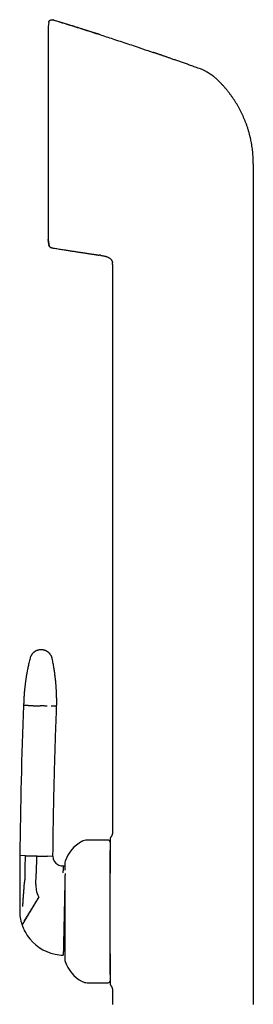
# Model space of a CAD drawing. Header units: millimetres. Extents: x 8 to 813, y 12 to 788.
# Tile 13 of 32: x 184 to 220, y 633 to 788. Entities that reach past the tile are written whole.
import ezdxf

# ---------------------------------------------------------------- set-up
doc = ezdxf.new("R2010")
doc.units = ezdxf.units.MM

msp = doc.modelspace()

# ---------------------------------------------------------------- linework, layer by layer
at = {"color": 7, "linetype": 'Continuous', "lineweight": 30}
for p, q in [((188.15, 787.69), (188.09, 787.07)), ((188.15, 787.7), (188.15, 787.69)), ((188.8, 788.12), (188.8, 788.13)), ((188.09, 787.07), (188.09, 753.62)), ((212.25, 780.32), (212.25, 780.31)), ((220.31, 765.52), (220.31, 752.86)), ((188.09, 753.62), (188.17, 752.86)), ((188.17, 752.86), (188.09, 753.61)), ((188.17, 752.86), (188.18, 752.76)), ((220.31, 752.86), (220.31, 633.46)), ((196.28, 751.13), (196.09, 751.16)), ((196.28, 751.13), (196.32, 751.12)), ((196.28, 751.13), (196.32, 751.12)), ((196.82, 751.04), (197.01, 750.99)), ((198.19, 749.68), (198.19, 660.56)), ((197.49, 659.26), (194.19, 659.26)), ((184.48, 656.8), (183.62, 656.82)), ((186.22, 656.77), (186.16, 654.03)), ((188.82, 656.71), (187.97, 656.73)), ((190.44, 655.19), (190.29, 655.2)), ((190.69, 655.19), (190.44, 655.19)), ((186.12, 652.29), (186.16, 653.78)), ((186.16, 653.78), (186.16, 654.03)), ((183.6, 652.62), (183.59, 652.19)), ((194.19, 636.86), (197.49, 636.86)), ((198.19, 635.57), (198.19, 633.46))]:
    msp.add_line(p, q, dxfattribs=at)
for centre, radius, start, end in [((969.16, 649.11), 785.58, 177.71765, 179.43772), ((195.97, 654.21), 5.5, 117.9351, 161.601), ((194.19, 657.56), 1.7, 90, 117.9351), ((197.49, 658.96), 0.3, 360, 90), ((912.71, 650.15), 729.12, 179.47553, 179.80541), ((190.32, 656.7), 1.5, 179.4807, 239.7046), ((191.89, 655.56), 1.2, 161.601, 180), ((190.32, 656.7), 1.5, 239.7046, 268.7598), ((912.71, 650.15), 729.12, 179.83925, 180.04218), ((190.12, 652.2), 4, 178.7598, 190.7717), ((190.12, 652.2), 4, 190.7717, 208.0374), ((912.71, 650.15), 729.12, 180.04218, 180.15155), ((190.59, 648.19), 7, 179.7421, 198.1563), ((190.59, 648.19), 7, 198.1563, 198.7998), ((190.59, 648.19), 7, 198.7998, 213.8642), ((190.59, 648.19), 7, 213.8642, 258.0848), ((190.59, 648.19), 7, 258.0848, 268.7598), ((191.89, 640.56), 1.2, 180, 198.399), ((195.97, 641.92), 5.5, 198.399, 242.0649), ((194.19, 638.56), 1.7, 242.0649, 270), ((197.49, 637.16), 0.3, 270, 360)]:
    msp.add_arc(centre, radius, start, end, dxfattribs=at)
for points, knots in [([(188.15, 787.7), (188.16, 787.72), (188.16, 787.75), (188.17, 787.8), (188.19, 787.85), (188.22, 787.9), (188.25, 787.95), (188.28, 787.99), (188.33, 788.03), (188.37, 788.07), (188.42, 788.1), (188.48, 788.12), (188.53, 788.14), (188.59, 788.15), (188.64, 788.15), (188.7, 788.15), (188.75, 788.14), (188.78, 788.13), (188.8, 788.13)], [0, 0, 0, 0, 0.05595, 0.11427, 0.174787, 0.237264, 0.301403, 0.366849, 0.433195, 0.5, 0.566805, 0.633151, 0.698597, 0.762736, 0.825213, 0.88573, 0.94405, 1, 1, 1, 1]), ([(188.8, 788.13), (189.58, 787.88), (191.16, 787.4), (193.52, 786.66), (195.19, 786.13), (196.07, 785.84), (196.17, 785.81)], [0, 0, 0, 0, 0.319972, 0.639945, 0.959917, 1, 1, 1, 1]), ([(188.8, 788.12), (188.8, 788.12), (188.8, 788.12), (188.8, 788.13), (188.8, 788.13), (188.8, 788.13)], [0, 0, 0, 0, 0.298997, 0.668605, 1, 1, 1, 1]), ([(196.17, 785.81), (196.16, 785.81), (196.14, 785.82), (196.11, 785.83), (196.08, 785.84), (196.05, 785.85), (196.01, 785.86), (195.97, 785.87), (195.94, 785.88), (195.91, 785.89), (195.88, 785.9), (195.84, 785.91), (195.79, 785.92), (195.74, 785.94), (195.67, 785.96), (195.59, 785.99), (195.48, 786.02), (195.36, 786.06), (195.23, 786.11), (195.08, 786.15), (194.93, 786.2), (194.75, 786.26), (194.57, 786.32), (194.38, 786.38), (194.17, 786.44), (193.96, 786.51), (193.74, 786.58), (193.5, 786.66), (193.25, 786.73), (193, 786.81), (192.74, 786.9), (192.47, 786.98), (192.19, 787.07), (191.91, 787.16), (191.61, 787.25), (191.3, 787.35), (190.98, 787.45), (190.64, 787.55), (190.3, 787.66), (189.95, 787.77), (189.59, 787.88), (189.22, 787.99), (188.96, 788.07), (188.81, 788.11), (188.8, 788.12)], [0, 0, 0, 0, 0.011013, 0.021122, 0.030374, 0.038832, 0.046575, 0.053708, 0.058739, 0.063569, 0.068274, 0.072938, 0.079233, 0.086049, 0.093862, 0.105944, 0.119839, 0.135549, 0.153072, 0.17241, 0.193167, 0.215675, 0.239932, 0.265938, 0.292274, 0.320191, 0.349687, 0.380764, 0.413421, 0.447659, 0.481388, 0.516522, 0.553061, 0.591005, 0.630355, 0.671109, 0.713269, 0.756835, 0.801805, 0.848182, 0.895098, 0.94337, 0.992997, 1, 1, 1, 1]), ([(196.17, 785.81), (196.86, 785.59), (198.32, 785.11), (200.57, 784.37), (202.69, 783.66), (204.03, 783.2), (204.59, 783.01)], [0, 0, 0, 0, 0.243427, 0.522096, 0.800765, 1, 1, 1, 1]), ([(212.25, 780.31), (212.16, 780.34), (211.94, 780.42), (211.59, 780.55), (211.2, 780.69), (210.83, 780.82), (210.46, 780.95), (210.12, 781.08), (209.79, 781.19), (209.48, 781.3), (209.18, 781.41), (208.89, 781.51), (208.59, 781.61), (208.3, 781.72), (208.02, 781.82), (207.74, 781.91), (207.48, 782), (207.23, 782.09), (206.99, 782.17), (206.77, 782.25), (206.56, 782.33), (206.36, 782.39), (206.17, 782.46), (206, 782.52), (205.84, 782.58), (205.69, 782.63), (205.56, 782.67), (205.44, 782.71), (205.33, 782.75), (205.25, 782.78), (205.18, 782.8), (205.12, 782.82), (205.07, 782.84), (205.02, 782.86), (204.97, 782.88), (204.91, 782.89), (204.86, 782.91), (204.81, 782.93), (204.75, 782.95), (204.7, 782.97), (204.65, 782.99), (204.61, 783), (204.59, 783.01)], [0, 0, 0, 0, 0.03397, 0.085304, 0.135135, 0.183463, 0.230288, 0.27561, 0.316966, 0.356985, 0.395668, 0.433014, 0.469024, 0.507635, 0.544582, 0.579863, 0.613479, 0.64543, 0.675716, 0.704337, 0.731292, 0.757026, 0.781034, 0.803315, 0.823869, 0.842697, 0.859507, 0.874652, 0.888132, 0.899945, 0.907786, 0.914672, 0.921188, 0.927907, 0.934945, 0.942406, 0.950377, 0.95893, 0.968125, 0.97801, 0.988624, 1, 1, 1, 1]), ([(212.69, 780.13), (212.62, 780.16), (212.48, 780.23), (212.33, 780.29), (212.25, 780.32)], [0, 0, 0, 0, 0.5004397, 1, 1, 1, 1]), ([(212.25, 780.32), (212.25, 780.32), (212.25, 780.32), (212.25, 780.31), (212.25, 780.31)], [0, 0, 0, 0, 0.455529, 1, 1, 1, 1]), ([(212.69, 780.13), (212.74, 780.1), (212.84, 780.05), (212.97, 779.98), (213.1, 779.9), (213.22, 779.84), (213.3, 779.78), (213.36, 779.75), (213.39, 779.73), (213.42, 779.71), (213.45, 779.69), (213.48, 779.67), (213.51, 779.66), (213.54, 779.64), (213.57, 779.62), (213.61, 779.59), (213.66, 779.55), (213.73, 779.51), (213.8, 779.46), (213.89, 779.39), (213.96, 779.33), (214.03, 779.28), (214.08, 779.24), (214.12, 779.2), (214.16, 779.17), (214.19, 779.14), (214.27, 779.07), (214.41, 778.95), (214.53, 778.84), (214.59, 778.78)], [0, 0, 0, 0, 0.070539, 0.137165, 0.199782, 0.258232, 0.312471, 0.328654, 0.344426, 0.359787, 0.37474, 0.389284, 0.403422, 0.416223, 0.433674, 0.454724, 0.479374, 0.514173, 0.554313, 0.59982, 0.650727, 0.67956, 0.709893, 0.730674, 0.750266, 0.769874, 0.789498, 0.894789, 1, 1, 1, 1]), ([(219.1, 772.06), (219.04, 772.2), (218.93, 772.49), (218.75, 772.91), (218.56, 773.32), (218.36, 773.73), (218.15, 774.14), (217.93, 774.53), (217.7, 774.92), (217.47, 775.3), (217.22, 775.68), (216.96, 776.05), (216.69, 776.42), (216.42, 776.79), (216.13, 777.14), (215.83, 777.49), (215.53, 777.83), (215.23, 778.15), (214.91, 778.47), (214.7, 778.68), (214.59, 778.78)], [0, 0, 0, 0, 0.0560006, 0.1120008, 0.1680006, 0.2240002, 0.2799998, 0.3349997, 0.3900001, 0.4450007, 0.5000014, 0.5560018, 0.6120019, 0.6680016, 0.7240008, 0.78, 0.8349995, 0.8899993, 0.9449996, 1, 1, 1, 1]), ([(220.31, 765.52), (220.31, 765.68), (220.31, 765.99), (220.29, 766.46), (220.26, 766.93), (220.22, 767.39), (220.16, 767.86), (220.1, 768.32), (220.02, 768.78), (219.93, 769.25), (219.82, 769.72), (219.7, 770.2), (219.57, 770.67), (219.43, 771.14), (219.27, 771.6), (219.16, 771.91), (219.1, 772.06)], [0, 0, 0, 0, 0.07, 0.14, 0.210001, 0.280001, 0.350001, 0.420001, 0.490001, 0.56, 0.633333, 0.706666, 0.78, 0.853333, 0.926667, 1, 1, 1, 1]), ([(188.18, 752.77), (188.18, 752.75), (188.18, 752.72), (188.2, 752.66), (188.22, 752.6), (188.25, 752.55), (188.28, 752.51), (188.33, 752.46), (188.39, 752.41), (188.45, 752.37), (188.52, 752.34), (188.57, 752.33), (188.59, 752.33)], [0, 0, 0, 0, 0.087863, 0.176919, 0.266539, 0.356056, 0.444806, 0.532156, 0.65923, 0.780261, 0.894086, 1, 1, 1, 1]), ([(188.18, 752.77), (188.18, 752.77), (188.18, 752.76), (188.18, 752.76), (188.18, 752.76)], [0, 0, 0, 0, 0.12841, 1, 1, 1, 1]), ([(188.18, 752.76), (188.18, 752.76), (188.18, 752.76), (188.18, 752.77), (188.18, 752.77)], [0, 0, 0, 0, 0.871594, 1, 1, 1, 1]), ([(188.59, 752.32), (188.57, 752.32), (188.52, 752.34), (188.44, 752.37), (188.37, 752.41), (188.31, 752.47), (188.26, 752.53), (188.22, 752.61), (188.19, 752.68), (188.18, 752.73), (188.18, 752.76)], [0, 0, 0, 0, 0.119158, 0.243186, 0.370688, 0.5, 0.629312, 0.756814, 0.880842, 1, 1, 1, 1]), ([(188.59, 752.32), (188.59, 752.32), (188.59, 752.32), (188.59, 752.33), (188.59, 752.33)], [0, 0, 0, 0, 0.735834, 1, 1, 1, 1]), ([(188.59, 752.32), (188.68, 752.31), (188.9, 752.27), (189.26, 752.21), (189.64, 752.15), (190.02, 752.09), (190.38, 752.03), (190.72, 751.98), (191.05, 751.93), (191.36, 751.88), (191.66, 751.83), (191.95, 751.79), (192.24, 751.74), (192.53, 751.7), (192.82, 751.65), (193.09, 751.61), (193.35, 751.57), (193.6, 751.53), (193.84, 751.5), (194.06, 751.46), (194.27, 751.43), (194.47, 751.4), (194.66, 751.37), (194.83, 751.35), (194.99, 751.32), (195.14, 751.3), (195.27, 751.28), (195.39, 751.26), (195.5, 751.25), (195.58, 751.24), (195.65, 751.22), (195.71, 751.22), (195.75, 751.21), (195.79, 751.2), (195.83, 751.2), (195.86, 751.19), (195.89, 751.19), (195.93, 751.18), (195.97, 751.18), (196, 751.17), (196.03, 751.17), (196.06, 751.16), (196.08, 751.16), (196.09, 751.16)], [0, 0, 0, 0, 0.034906, 0.08674, 0.137063, 0.185875, 0.233176, 0.278966, 0.320756, 0.361202, 0.400304, 0.438064, 0.474479, 0.513536, 0.550919, 0.586628, 0.620664, 0.653026, 0.683715, 0.71273, 0.740072, 0.766191, 0.790575, 0.813224, 0.834138, 0.853317, 0.870465, 0.885939, 0.899739, 0.911865, 0.919938, 0.92705, 0.933359, 0.937931, 0.942469, 0.947046, 0.951737, 0.958285, 0.965299, 0.972896, 0.981167, 0.990183, 1, 1, 1, 1]), ([(196.32, 751.12), (196.36, 751.12), (196.47, 751.1), (196.64, 751.07), (196.82, 751.04), (197, 751), (197.15, 750.95), (197.3, 750.91), (197.43, 750.85), (197.56, 750.79), (197.67, 750.73), (197.76, 750.67), (197.85, 750.6), (197.93, 750.52), (198.01, 750.43), (198.07, 750.34), (198.12, 750.24), (198.15, 750.13), (198.17, 750.03), (198.18, 749.97), (198.18, 749.94)], [0, 0, 0, 0, 0.056099, 0.13521, 0.214308, 0.293505, 0.355841, 0.418224, 0.480625, 0.542964, 0.590159, 0.637271, 0.684391, 0.731696, 0.779024, 0.826218, 0.873363, 0.92057, 0.96775, 1, 1, 1, 1]), ([(198.19, 749.68), (198.19, 749.72), (198.19, 749.79), (198.19, 749.88), (198.18, 749.93), (198.18, 749.94)], [0, 0, 0, 0, 0.428125, 0.855981, 1, 1, 1, 1]), ([(187, 689.16), (186.94, 689.16), (186.85, 689.16), (186.7, 689.15), (186.57, 689.12), (186.45, 689.09), (186.35, 689.06), (186.26, 689.03), (186.19, 688.99), (186.12, 688.96), (186.07, 688.93), (186.02, 688.9), (185.96, 688.87), (185.9, 688.83), (185.82, 688.77), (185.74, 688.7), (185.66, 688.62), (185.58, 688.53), (185.5, 688.44), (185.43, 688.33), (185.37, 688.22), (185.31, 688.1), (185.26, 687.97), (185.23, 687.88), (185.22, 687.83)], [0, 0, 0, 0, 0.0631405, 0.1231309, 0.1794929, 0.2318267, 0.279811, 0.3162962, 0.3494794, 0.3792801, 0.4056407, 0.4286029, 0.4526247, 0.4862389, 0.5250436, 0.5689657, 0.6178806, 0.6715988, 0.7198483, 0.7710534, 0.8249737, 0.881326, 0.9397875, 1, 1, 1, 1]), ([(188.71, 687.76), (188.7, 687.81), (188.68, 687.9), (188.63, 688.04), (188.58, 688.16), (188.52, 688.27), (188.46, 688.36), (188.41, 688.44), (188.36, 688.5), (188.31, 688.55), (188.27, 688.6), (188.23, 688.64), (188.19, 688.68), (188.13, 688.74), (188.06, 688.79), (187.97, 688.86), (187.87, 688.92), (187.76, 688.98), (187.65, 689.03), (187.54, 689.07), (187.41, 689.11), (187.28, 689.14), (187.14, 689.16), (187.04, 689.16), (187, 689.16)], [0, 0, 0, 0, 0.062538, 0.121969, 0.177821, 0.22969, 0.277244, 0.313384, 0.34622, 0.37566, 0.401632, 0.424309, 0.448567, 0.482412, 0.521414, 0.56553, 0.614665, 0.668663, 0.71721, 0.768787, 0.823159, 0.880046, 0.939117, 1, 1, 1, 1]), ([(185.22, 687.83), (185.19, 687.71), (185.13, 687.46), (185.04, 687.08), (184.96, 686.72), (184.88, 686.38), (184.82, 686.04), (184.76, 685.73), (184.7, 685.43), (184.66, 685.15), (184.61, 684.89), (184.57, 684.63), (184.54, 684.39), (184.5, 684.16), (184.47, 683.94), (184.45, 683.74), (184.43, 683.54), (184.4, 683.36), (184.39, 683.19), (184.37, 683.04), (184.36, 682.9), (184.34, 682.77), (184.33, 682.66), (184.32, 682.56), (184.32, 682.46), (184.31, 682.36), (184.3, 682.27), (184.29, 682.17), (184.28, 682.01), (184.27, 681.78), (184.25, 681.51), (184.24, 681.28), (184.23, 681.09), (184.22, 680.94), (184.22, 680.82), (184.22, 680.74), (184.21, 680.67), (184.21, 680.6), (184.21, 680.54), (184.21, 680.47), (184.21, 680.42), (184.21, 680.4)], [0, 0, 0, 0, 0.0526496, 0.1034587, 0.1524218, 0.1995341, 0.2447915, 0.2881905, 0.3274048, 0.3649623, 0.4008613, 0.4351005, 0.4676788, 0.4985953, 0.5278495, 0.555441, 0.5813696, 0.6056352, 0.6278488, 0.6484584, 0.6674643, 0.6848667, 0.699546, 0.7128519, 0.7253747, 0.7381221, 0.7511111, 0.7643416, 0.7778134, 0.8161041, 0.856216, 0.8832855, 0.9089536, 0.933164, 0.9433556, 0.9539661, 0.9656099, 0.9729555, 0.9806619, 0.9894753, 1, 1, 1, 1]), ([(189.4, 680.29), (189.4, 680.3), (189.4, 680.33), (189.4, 680.36), (189.4, 680.38), (189.4, 680.4), (189.4, 680.42), (189.4, 680.45), (189.41, 680.49), (189.41, 680.53), (189.41, 680.59), (189.41, 680.68), (189.41, 680.8), (189.41, 680.94), (189.41, 681.07), (189.41, 681.18), (189.41, 681.29), (189.41, 681.38), (189.41, 681.46), (189.41, 681.53), (189.4, 681.59), (189.4, 681.65), (189.4, 681.71), (189.4, 681.77), (189.4, 681.85), (189.4, 681.95), (189.39, 682.07), (189.39, 682.21), (189.38, 682.36), (189.37, 682.52), (189.37, 682.7), (189.36, 682.88), (189.34, 683.08), (189.33, 683.3), (189.31, 683.52), (189.29, 683.75), (189.27, 683.99), (189.25, 684.24), (189.22, 684.51), (189.19, 684.78), (189.16, 685.07), (189.12, 685.37), (189.08, 685.68), (189.03, 686.01), (188.98, 686.34), (188.92, 686.68), (188.86, 687.03), (188.79, 687.39), (188.74, 687.64), (188.71, 687.76)], [0, 0, 0, 0, 0.0057394, 0.0101912, 0.0133551, 0.0153142, 0.0171287, 0.0212094, 0.0259748, 0.032541, 0.0400779, 0.0481942, 0.068965, 0.0882452, 0.1041991, 0.1191344, 0.1333278, 0.1467827, 0.1561039, 0.1650343, 0.1735736, 0.1817218, 0.1894788, 0.1974867, 0.2065663, 0.2208056, 0.2370777, 0.2553831, 0.2757224, 0.2969363, 0.319988, 0.3448778, 0.3716062, 0.4001732, 0.430579, 0.4609312, 0.4929176, 0.5265377, 0.5617905, 0.5986753, 0.6371905, 0.6773347, 0.7191058, 0.7625013, 0.8075185, 0.8533071, 0.9006531, 0.9495523, 1, 1, 1, 1]), ([(185.06, 680.38), (185.01, 680.38), (184.91, 680.38), (184.77, 680.39), (184.65, 680.39), (184.54, 680.39), (184.45, 680.39), (184.37, 680.39), (184.31, 680.4), (184.26, 680.4), (184.23, 680.4), (184.21, 680.4), (184.21, 680.4), (184.21, 680.4)], [0, 0, 0, 0, 0.0933491, 0.1867404, 0.2801582, 0.3735866, 0.4670101, 0.5604131, 0.6484462, 0.7364343, 0.8243645, 0.912224, 1, 1, 1, 1]), ([(185.69, 680.37), (185.65, 680.37), (185.57, 680.37), (185.46, 680.37), (185.36, 680.37), (185.28, 680.37), (185.2, 680.38), (185.14, 680.38), (185.09, 680.38), (185.07, 680.38), (185.06, 680.38)], [0, 0, 0, 0, 0.131904, 0.262655, 0.391776, 0.518841, 0.643479, 0.765379, 0.884286, 1, 1, 1, 1]), ([(185.69, 680.37), (185.73, 680.37), (185.81, 680.36), (185.95, 680.36), (186.09, 680.36), (186.23, 680.35), (186.37, 680.35), (186.52, 680.35), (186.66, 680.34), (186.76, 680.34), (186.8, 680.34)], [0, 0, 0, 0, 0.128371, 0.256828, 0.38483, 0.511835, 0.637322, 0.7608, 0.881824, 1, 1, 1, 1]), ([(187.92, 680.32), (187.88, 680.32), (187.8, 680.32), (187.66, 680.32), (187.52, 680.33), (187.38, 680.33), (187.24, 680.33), (187.09, 680.34), (186.95, 680.34), (186.85, 680.34), (186.8, 680.34)], [0, 0, 0, 0, 0.128371, 0.256828, 0.38483, 0.511835, 0.637322, 0.7608, 0.881824, 1, 1, 1, 1]), ([(189.4, 680.29), (189.4, 680.29), (189.4, 680.29), (189.37, 680.29), (189.34, 680.29), (189.29, 680.29), (189.22, 680.29), (189.14, 680.29), (189.04, 680.29), (188.94, 680.3), (188.82, 680.3), (188.69, 680.3), (188.6, 680.3), (188.55, 680.3)], [0, 0, 0, 0, 0.093098, 0.18629, 0.279559, 0.372891, 0.466269, 0.55968, 0.647768, 0.735857, 0.823934, 0.911986, 1, 1, 1, 1]), ([(188.82, 656.71), (188.83, 657.81), (188.86, 660.01), (188.91, 663.31), (188.98, 666.61), (189.06, 669.97), (189.16, 673.37), (189.27, 676.83), (189.36, 679.13), (189.4, 680.29)], [0, 0, 0, 0, 0.139996, 0.279997, 0.419999, 0.560002, 0.706671, 0.853338, 1, 1, 1, 1]), ([(198.19, 660.56), (198.19, 660.53), (198.19, 660.47), (198.19, 660.39), (198.17, 660.29), (198.15, 660.19), (198.12, 660.09), (198.08, 659.98), (198.02, 659.88), (197.96, 659.78), (197.92, 659.71), (197.89, 659.68)], [0, 0, 0, 0, 0.0886113, 0.1813255, 0.2808211, 0.3883845, 0.5039591, 0.6240509, 0.7485658, 0.8748439, 1, 1, 1, 1]), ([(197.89, 659.68), (197.88, 659.66), (197.85, 659.61), (197.82, 659.54), (197.8, 659.46), (197.79, 659.4), (197.79, 659.38)], [0, 0, 0, 0, 0.248339, 0.499998, 0.751658, 1, 1, 1, 1]), ([(197.79, 659.38), (197.79, 659.38), (197.79, 659.37), (197.79, 659.36), (197.79, 659.33), (197.79, 659.29), (197.79, 659.25), (197.79, 659.21), (197.79, 659.18), (197.79, 659.14), (197.79, 659.11), (197.79, 659.07), (197.79, 659.03), (197.79, 658.99), (197.79, 658.94), (197.79, 658.88), (197.79, 658.83), (197.79, 658.8), (197.79, 658.79), (197.79, 658.78), (197.79, 658.77), (197.79, 658.76), (197.79, 658.74), (197.79, 658.74), (197.79, 658.73), (197.79, 658.72), (197.79, 658.7), (197.79, 658.68), (197.79, 658.66), (197.79, 658.64), (197.79, 658.61), (197.79, 658.58), (197.79, 658.56), (197.79, 658.54), (197.79, 658.52), (197.79, 658.49), (197.79, 658.46), (197.79, 658.43), (197.79, 658.41), (197.79, 658.39)], [0, 0, 0, 0, 0.0613398, 0.1238937, 0.187796, 0.2530453, 0.3114304, 0.3453632, 0.3801474, 0.4157933, 0.4523104, 0.4897076, 0.5213829, 0.5520297, 0.5949292, 0.641068, 0.6904504, 0.6989106, 0.7074592, 0.7160962, 0.7248217, 0.7336356, 0.742538, 0.7505714, 0.7533999, 0.7613581, 0.7720673, 0.7855274, 0.8009418, 0.8188628, 0.8392902, 0.8622242, 0.8800317, 0.8941652, 0.9077943, 0.9209191, 0.9501384, 0.9764986, 1, 1, 1, 1]), ([(197.79, 658.39), (197.79, 658.35), (197.79, 658.26), (197.79, 658.11), (197.79, 657.95), (197.79, 657.78), (197.79, 657.6), (197.79, 657.41), (197.79, 657.21), (197.79, 657), (197.79, 656.78), (197.79, 656.55), (197.79, 656.3), (197.79, 656.05), (197.79, 655.79), (197.79, 655.52), (197.79, 655.24), (197.79, 654.95), (197.79, 654.66), (197.79, 654.37), (197.79, 654.17), (197.79, 654.08)], [0, 0, 0, 0, 0.0535526, 0.1070408, 0.1605311, 0.2140903, 0.2675333, 0.31977, 0.37196, 0.4241646, 0.476445, 0.5296316, 0.5827124, 0.6357516, 0.6888134, 0.7420862, 0.7944298, 0.8466823, 0.898906, 0.9511631, 1, 1, 1, 1]), ([(197.79, 642.79), (197.79, 642.88), (197.79, 643.06), (197.79, 643.34), (197.79, 643.63), (197.79, 643.89), (197.79, 644.14), (197.79, 644.37), (197.79, 644.61), (197.79, 644.85), (197.79, 645.08), (197.79, 645.3), (197.79, 645.53), (197.79, 645.75), (197.79, 645.98), (197.79, 646.21), (197.79, 646.44), (197.79, 646.7), (197.79, 646.98), (197.79, 647.3), (197.79, 647.61), (197.79, 647.92), (197.79, 648.24), (197.79, 648.55), (197.79, 648.89), (197.79, 649.24), (197.79, 649.61), (197.79, 649.98), (197.79, 650.35), (197.79, 650.72), (197.79, 651.06), (197.79, 651.39), (197.79, 651.69), (197.79, 651.99), (197.79, 652.29), (197.79, 652.58), (197.79, 652.88), (197.79, 653.19), (197.79, 653.52), (197.79, 653.87), (197.79, 654.16), (197.79, 654.38), (197.79, 654.53), (197.79, 654.69), (197.79, 654.84), (197.79, 655.03), (197.79, 655.25), (197.79, 655.49), (197.79, 655.73), (197.79, 655.95), (197.79, 656.14), (197.79, 656.31), (197.79, 656.48), (197.79, 656.66), (197.79, 656.85), (197.79, 657.05), (197.79, 657.25), (197.79, 657.43), (197.79, 657.56), (197.79, 657.62), (197.79, 657.63)], [0, 0, 0, 0, 0.018233, 0.036435, 0.05462, 0.072804, 0.087101, 0.101413, 0.115748, 0.130917, 0.14446, 0.157989, 0.17151, 0.18503, 0.198555, 0.21209, 0.225644, 0.23922, 0.25757, 0.275884, 0.294177, 0.312465, 0.330764, 0.349087, 0.367452, 0.389314, 0.411127, 0.432917, 0.454711, 0.476535, 0.498413, 0.517155, 0.535859, 0.554541, 0.573218, 0.591905, 0.610619, 0.629376, 0.653345, 0.67726, 0.701156, 0.712426, 0.723702, 0.734989, 0.746289, 0.757608, 0.776937, 0.796229, 0.815503, 0.834777, 0.849932, 0.865107, 0.88031, 0.89466, 0.915092, 0.935503, 0.955915, 0.976349, 0.996825, 1, 1, 1, 1]), ([(184.48, 656.8), (184.46, 656.57), (184.44, 656.11), (184.41, 655.4), (184.39, 654.66), (184.38, 653.87), (184.38, 653.33), (184.38, 653.05)], [0, 0, 0, 0, 0.1856339, 0.3722814, 0.5599691, 0.7807831, 1, 1, 1, 1]), ([(184.48, 656.8), (184.49, 656.8), (184.51, 656.8), (184.56, 656.8), (184.62, 656.8), (184.69, 656.8), (184.78, 656.8), (184.88, 656.8), (184.99, 656.79), (185.06, 656.79), (185.1, 656.79)], [0, 0, 0, 0, 0.115714, 0.234621, 0.356521, 0.481159, 0.608224, 0.737345, 0.868096, 1, 1, 1, 1]), ([(185.1, 656.79), (185.15, 656.79), (185.23, 656.79), (185.36, 656.78), (185.5, 656.78), (185.65, 656.78), (185.79, 656.78), (185.93, 656.77), (186.08, 656.77), (186.17, 656.77), (186.22, 656.77)], [0, 0, 0, 0, 0.128371, 0.256828, 0.38483, 0.511835, 0.637322, 0.7608, 0.881824, 1, 1, 1, 1]), ([(186.22, 656.77), (186.27, 656.77), (186.36, 656.76), (186.51, 656.76), (186.65, 656.76), (186.8, 656.75), (186.94, 656.75), (187.08, 656.75), (187.21, 656.74), (187.3, 656.74), (187.34, 656.74)], [0, 0, 0, 0, 0.118176, 0.2392, 0.362678, 0.488165, 0.61517, 0.743172, 0.871629, 1, 1, 1, 1]), ([(187.34, 656.74), (187.38, 656.74), (187.46, 656.74), (187.56, 656.74), (187.66, 656.73), (187.75, 656.73), (187.82, 656.73), (187.88, 656.73), (187.93, 656.73), (187.95, 656.73), (187.97, 656.73)], [0, 0, 0, 0, 0.131904, 0.262655, 0.391776, 0.518841, 0.643479, 0.765379, 0.884286, 1, 1, 1, 1]), ([(190.44, 655.19), (190.44, 655.19), (190.44, 655.19), (190.44, 655.17), (190.44, 655.14), (190.44, 655.1), (190.43, 655.04), (190.43, 654.98), (190.42, 654.91), (190.42, 654.82), (190.41, 654.71), (190.41, 654.59), (190.4, 654.44), (190.39, 654.29), (190.38, 654.18), (190.38, 654.12)], [0, 0, 0, 0, 0.06624, 0.133253, 0.201035, 0.26958, 0.33888, 0.408795, 0.479198, 0.550003, 0.639442, 0.729253, 0.819402, 0.909712, 1, 1, 1, 1]), ([(190.69, 655.56), (190.69, 655.56), (190.69, 655.56), (190.69, 655.56), (190.69, 655.55), (190.69, 655.53), (190.69, 655.5), (190.69, 655.47), (190.69, 655.43), (190.69, 655.38), (190.69, 655.33), (190.69, 655.27), (190.69, 655.2), (190.69, 655.12), (190.69, 655.02), (190.69, 654.9), (190.69, 654.77), (190.69, 654.65), (190.69, 654.56), (190.69, 654.53)], [0, 0, 0, 0, 0.024128, 0.078418, 0.132741, 0.187144, 0.241671, 0.300208, 0.358639, 0.417019, 0.475406, 0.533856, 0.592426, 0.648508, 0.724302, 0.800033, 0.875823, 0.951795, 1, 1, 1, 1]), ([(184.38, 653.05), (184.38, 653.03), (184.37, 652.99), (184.37, 652.94), (184.36, 652.89), (184.36, 652.82), (184.35, 652.75), (184.35, 652.69), (184.35, 652.66)], [0, 0, 0, 0, 0.136932, 0.275376, 0.419204, 0.561144, 0.780661, 1, 1, 1, 1]), ([(190.72, 654.04), (190.72, 654.03), (190.72, 653.97), (190.72, 653.85), (190.71, 653.69), (190.71, 653.51), (190.7, 653.33), (190.7, 653.14), (190.7, 652.94), (190.69, 652.74), (190.69, 652.54), (190.68, 652.35), (190.68, 652.19), (190.68, 652.05), (190.67, 651.9), (190.67, 651.76), (190.67, 651.59), (190.66, 651.38), (190.66, 651.15), (190.65, 650.91), (190.65, 650.71), (190.64, 650.55), (190.64, 650.42), (190.64, 650.29), (190.64, 650.16), (190.63, 650.03), (190.63, 649.85), (190.62, 649.62), (190.62, 649.33), (190.61, 649.05), (190.61, 648.76), (190.6, 648.48), (190.6, 648.28), (190.59, 648.19)], [0, 0, 0, 0, 0.010884, 0.054637, 0.097985, 0.140985, 0.183693, 0.226167, 0.267377, 0.308044, 0.348229, 0.387993, 0.412802, 0.437486, 0.462061, 0.486545, 0.510954, 0.548031, 0.584664, 0.620921, 0.656869, 0.675599, 0.694274, 0.712903, 0.731497, 0.750066, 0.76862, 0.80766, 0.84637, 0.884853, 0.923214, 0.961561, 1, 1, 1, 1]), ([(184.17, 650.23), (184.19, 650.46), (184.22, 650.92), (184.27, 651.56), (184.31, 652.14), (184.33, 652.49), (184.35, 652.66)], [0, 0, 0, 0, 0.285391, 0.566308, 0.784253, 1, 1, 1, 1]), ([(190.69, 652.75), (190.69, 652.71), (190.69, 652.61), (190.69, 652.43), (190.69, 652.22), (190.69, 652.01), (190.69, 651.79), (190.69, 651.56), (190.69, 651.3), (190.69, 651.01), (190.69, 650.73), (190.69, 650.44), (190.69, 650.16), (190.69, 649.89), (190.69, 649.64), (190.69, 649.39), (190.69, 649.13), (190.69, 648.88), (190.69, 648.63), (190.69, 648.4), (190.69, 648.19), (190.69, 647.97), (190.69, 647.75), (190.69, 647.54), (190.69, 647.32), (190.69, 647.1), (190.69, 646.87), (190.69, 646.65), (190.69, 646.42), (190.69, 646.19), (190.69, 645.97), (190.69, 645.75), (190.69, 645.51), (190.69, 645.25), (190.69, 644.97), (190.69, 644.7), (190.69, 644.52), (190.69, 644.43)], [0, 0, 0, 0, 0.01631, 0.044846, 0.073356, 0.101872, 0.130428, 0.159055, 0.194092, 0.229049, 0.263986, 0.298963, 0.334039, 0.363244, 0.392387, 0.421502, 0.450624, 0.479787, 0.509026, 0.53354, 0.558008, 0.58245, 0.606886, 0.631338, 0.655825, 0.680368, 0.706716, 0.733016, 0.759293, 0.785574, 0.811882, 0.838245, 0.863494, 0.897617, 0.931705, 0.965814, 1, 1, 1, 1]), ([(184.09, 648.84), (184.1, 648.97), (184.11, 649.23), (184.13, 649.59), (184.15, 649.93), (184.17, 650.13), (184.17, 650.23)], [0, 0, 0, 0, 0.284664, 0.565774, 0.784047, 1, 1, 1, 1]), ([(186.59, 650.32), (186.56, 650.27), (186.5, 650.17), (186.41, 650.02), (186.32, 649.88), (186.23, 649.73), (186.14, 649.58), (186.04, 649.43), (185.95, 649.28), (185.86, 649.13), (185.77, 648.98), (185.68, 648.83), (185.59, 648.68), (185.5, 648.53), (185.41, 648.39), (185.32, 648.24), (185.23, 648.1), (185.14, 647.96), (185.06, 647.83), (184.98, 647.69), (184.9, 647.56), (184.82, 647.44), (184.75, 647.31), (184.67, 647.2), (184.6, 647.08), (184.53, 646.97), (184.47, 646.86), (184.4, 646.76), (184.34, 646.66), (184.31, 646.6), (184.29, 646.57)], [0, 0, 0, 0, 0.025351, 0.051058, 0.077179, 0.103772, 0.130898, 0.158111, 0.185943, 0.21444, 0.243646, 0.274225, 0.305684, 0.338071, 0.371412, 0.405726, 0.441021, 0.477295, 0.514537, 0.552729, 0.591842, 0.631842, 0.672688, 0.714331, 0.756713, 0.804111, 0.852237, 0.900994, 0.950283, 1, 1, 1, 1]), ([(186.61, 650.28), (186.58, 650.23), (186.52, 650.14), (186.44, 649.99), (186.34, 649.84), (186.25, 649.69), (186.16, 649.54), (186.07, 649.39), (185.98, 649.24), (185.89, 649.09), (185.8, 648.94), (185.71, 648.79), (185.61, 648.64), (185.52, 648.49), (185.43, 648.34), (185.34, 648.19), (185.26, 648.05), (185.17, 647.91), (185.09, 647.77), (185, 647.64), (184.92, 647.5), (184.85, 647.38), (184.77, 647.25), (184.7, 647.13), (184.63, 647.01), (184.55, 646.9), (184.49, 646.79), (184.42, 646.68), (184.36, 646.58), (184.32, 646.52), (184.3, 646.49)], [0, 0, 0, 0, 0.024914, 0.05022, 0.075975, 0.102235, 0.129062, 0.156016, 0.183629, 0.211951, 0.241033, 0.271539, 0.302926, 0.335231, 0.368484, 0.402707, 0.437915, 0.474112, 0.511298, 0.54946, 0.588581, 0.628633, 0.66958, 0.711382, 0.753989, 0.80172, 0.850278, 0.899574, 0.949514, 1, 1, 1, 1]), ([(190.59, 648.19), (190.59, 648.11), (190.59, 647.95), (190.58, 647.7), (190.58, 647.46), (190.57, 647.26), (190.57, 647.1), (190.57, 646.98), (190.56, 646.85), (190.56, 646.73), (190.56, 646.6), (190.56, 646.44), (190.55, 646.23), (190.55, 645.98), (190.54, 645.74), (190.54, 645.53), (190.53, 645.35), (190.53, 645.2), (190.53, 645.05), (190.52, 644.91), (190.52, 644.73), (190.51, 644.53), (190.51, 644.3), (190.5, 644.07), (190.5, 643.85), (190.49, 643.64), (190.49, 643.44), (190.49, 643.24), (190.48, 643.05), (190.48, 642.86), (190.47, 642.69), (190.47, 642.53), (190.47, 642.37), (190.46, 642.22), (190.46, 642.13), (190.46, 642.08)], [0, 0, 0, 0, 0.029944, 0.059822, 0.089693, 0.119614, 0.135328, 0.151081, 0.16688, 0.182734, 0.198651, 0.214638, 0.247474, 0.280401, 0.313485, 0.346793, 0.367875, 0.389085, 0.410441, 0.431957, 0.453647, 0.490405, 0.527381, 0.564642, 0.602254, 0.640278, 0.678777, 0.717809, 0.757192, 0.796796, 0.836677, 0.876887, 0.917477, 0.958499, 1, 1, 1, 1]), ([(184.3, 646.49), (184.28, 646.45), (184.24, 646.38), (184.19, 646.29), (184.14, 646.21), (184.09, 646.14), (184.06, 646.08), (184.03, 646.03), (184, 645.99), (183.99, 645.97), (183.98, 645.95), (183.97, 645.93), (183.97, 645.93), (183.97, 645.93)], [0, 0, 0, 0, 0.093714, 0.188132, 0.282973, 0.377955, 0.472805, 0.567258, 0.655722, 0.743408, 0.830128, 0.915711, 1, 1, 1, 1]), ([(190.69, 644.43), (190.69, 644.37), (190.69, 644.24), (190.69, 644.06), (190.69, 643.87), (190.69, 643.69), (190.69, 643.52), (190.69, 643.34), (190.69, 643.17), (190.69, 643.01), (190.69, 642.85), (190.69, 642.7), (190.69, 642.55), (190.69, 642.41), (190.69, 642.26), (190.69, 642.12), (190.69, 641.97), (190.69, 641.82), (190.69, 641.69), (190.69, 641.56), (190.69, 641.42), (190.69, 641.29), (190.69, 641.17), (190.69, 641.05), (190.69, 640.95), (190.69, 640.86), (190.69, 640.79), (190.69, 640.73), (190.69, 640.68), (190.69, 640.64), (190.69, 640.61), (190.69, 640.59), (190.69, 640.57), (190.69, 640.57), (190.69, 640.57), (190.69, 640.57)], [0, 0, 0, 0, 0.027511, 0.054976, 0.082417, 0.109859, 0.137325, 0.164838, 0.193604, 0.220299, 0.246965, 0.273623, 0.300296, 0.327005, 0.353772, 0.38542, 0.417003, 0.448558, 0.48012, 0.511725, 0.543409, 0.582188, 0.620878, 0.659546, 0.698258, 0.73708, 0.769405, 0.80166, 0.833884, 0.866116, 0.898394, 0.930755, 0.957887, 0.984968, 1, 1, 1, 1]), ([(190.46, 642.08), (190.46, 642.04), (190.46, 641.96), (190.46, 641.85), (190.45, 641.74), (190.45, 641.66), (190.45, 641.61), (190.45, 641.57), (190.45, 641.53), (190.45, 641.5), (190.45, 641.46), (190.45, 641.43), (190.45, 641.39), (190.45, 641.33), (190.44, 641.28), (190.44, 641.24), (190.44, 641.21), (190.44, 641.19), (190.44, 641.19), (190.44, 641.19)], [0, 0, 0, 0, 0.0705823, 0.1413757, 0.2124489, 0.28387, 0.3160686, 0.3483568, 0.3807406, 0.4132259, 0.4458184, 0.4785241, 0.5113485, 0.592509, 0.6736685, 0.7549124, 0.8363261, 0.917994, 1, 1, 1, 1]), ([(197.79, 638.14), (197.79, 638.14), (197.79, 638.19), (197.79, 638.28), (197.79, 638.44), (197.79, 638.63), (197.79, 638.84), (197.79, 639.02), (197.79, 639.18), (197.79, 639.29), (197.79, 639.41), (197.79, 639.53), (197.79, 639.68), (197.79, 639.86), (197.79, 640.08), (197.79, 640.31), (197.79, 640.53), (197.79, 640.74), (197.79, 640.94), (197.79, 641.13), (197.79, 641.35), (197.79, 641.61), (197.79, 641.89), (197.79, 642.18), (197.79, 642.48), (197.79, 642.69), (197.79, 642.79)], [0, 0, 0, 0, 0.000934, 0.047108, 0.093388, 0.152526, 0.211533, 0.270493, 0.298297, 0.326119, 0.353967, 0.38185, 0.409776, 0.457466, 0.505066, 0.552622, 0.600176, 0.637569, 0.67501, 0.712521, 0.747934, 0.798354, 0.848719, 0.899079, 0.949489, 1, 1, 1, 1]), ([(197.79, 641.42), (197.79, 641.33), (197.79, 641.15), (197.79, 640.88), (197.79, 640.6), (197.79, 640.33), (197.79, 640.07), (197.79, 639.82), (197.79, 639.58), (197.79, 639.35), (197.79, 639.12), (197.79, 638.91), (197.79, 638.71), (197.79, 638.52), (197.79, 638.33), (197.79, 638.17), (197.79, 638.01), (197.79, 637.87), (197.79, 637.78), (197.79, 637.74)], [0, 0, 0, 0, 0.050264, 0.110077, 0.169965, 0.229844, 0.288475, 0.347052, 0.405644, 0.464319, 0.524226, 0.584012, 0.64375, 0.703512, 0.763615, 0.822771, 0.88184, 0.940893, 1, 1, 1, 1]), ([(197.79, 637.74), (197.79, 637.73), (197.79, 637.71), (197.79, 637.68), (197.79, 637.64), (197.79, 637.61), (197.79, 637.58), (197.79, 637.54), (197.79, 637.51), (197.79, 637.48), (197.79, 637.45), (197.79, 637.44), (197.79, 637.42), (197.79, 637.42), (197.79, 637.41), (197.79, 637.41), (197.79, 637.4), (197.79, 637.4), (197.79, 637.4), (197.79, 637.38), (197.79, 637.34), (197.79, 637.29), (197.79, 637.24), (197.79, 637.19), (197.79, 637.14), (197.79, 637.1), (197.79, 637.05), (197.79, 637), (197.79, 636.95), (197.79, 636.89), (197.79, 636.84), (197.79, 636.81), (197.79, 636.78), (197.79, 636.76), (197.79, 636.75), (197.79, 636.75)], [0, 0, 0, 0, 0.019901, 0.042139, 0.066714, 0.093627, 0.116413, 0.143465, 0.169855, 0.192954, 0.208056, 0.221324, 0.232757, 0.236194, 0.239424, 0.242445, 0.245258, 0.247863, 0.25026, 0.254612, 0.290004, 0.323992, 0.367741, 0.408925, 0.44755, 0.483618, 0.522471, 0.565942, 0.628774, 0.688803, 0.746083, 0.809298, 0.874521, 0.938039, 1, 1, 1, 1]), ([(197.79, 636.75), (197.79, 636.72), (197.8, 636.67), (197.82, 636.59), (197.85, 636.52), (197.88, 636.47), (197.89, 636.45)], [0, 0, 0, 0, 0.2483424, 0.5000029, 0.7516618, 1, 1, 1, 1]), ([(197.89, 636.45), (197.92, 636.42), (197.96, 636.35), (198.03, 636.25), (198.08, 636.14), (198.12, 636.03), (198.15, 635.93), (198.18, 635.83), (198.19, 635.74), (198.19, 635.65), (198.19, 635.6), (198.19, 635.57)], [0, 0, 0, 0, 0.12745, 0.256009, 0.382634, 0.504538, 0.619569, 0.724706, 0.82209, 0.912997, 1, 1, 1, 1])]:
    msp.add_open_spline(points, degree=3, knots=knots, dxfattribs=at)

doc.saveas('drawing.dxf')
